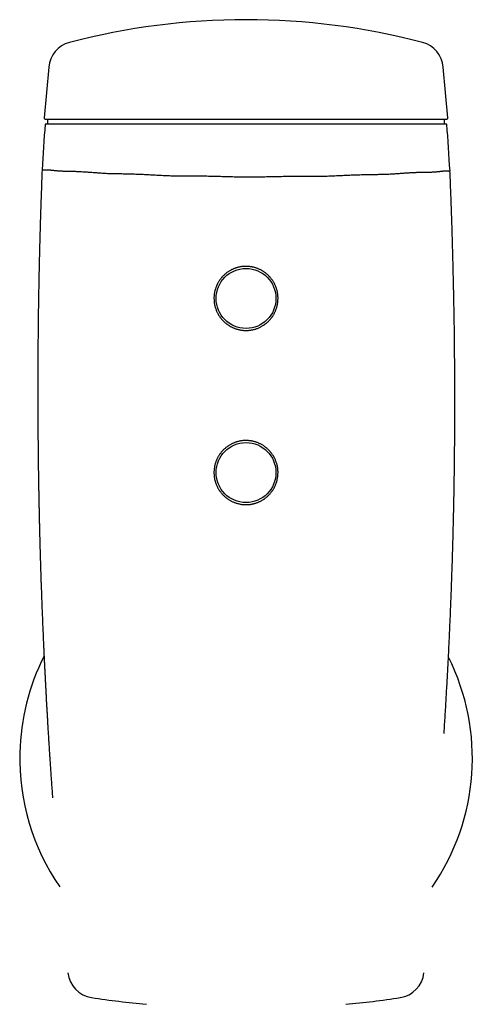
# Model space of a CAD drawing. Header units: millimetres. Extents: x 8 to 455, y 12 to 609.
# Tile 14 of 15: x 209 to 274, y 468 to 609. Entities that reach past the tile are written whole.
import ezdxf

# ---------------------------------------------------------------- set-up
doc = ezdxf.new("R2010")
doc.units = ezdxf.units.MM

msp = doc.modelspace()

# ---------------------------------------------------------------- linework, layer by layer
at = {"color": 7, "linetype": 'Continuous', "lineweight": 30}
for p, q in [((213.17, 602.12), (212.54, 594.83)), ((270.47, 594.83), (269.84, 602.12)), ((241.51, 593.91), (212.66, 593.91)), ((270.28, 594.61), (212.73, 594.61)), ((213.01, 594.61), (213.01, 593.91)), ((270.36, 593.91), (241.51, 593.91)), ((270.01, 593.91), (270.01, 594.61)), ((219.33, 468.56), (219.33, 468.56)), ((263.66, 468.56), (263.66, 468.56))]:
    msp.add_line(p, q, dxfattribs=at)
for centre in [(241.51, 568.91), (241.51, 543.91)]:
    msp.add_circle(centre, 4.3, dxfattribs=at)
for centre, radius, start, end in [((241.51, 508.91), 100, 90, 104.6915), ((241.51, 508.91), 100, 75.3085, 90), ((217.16, 601.77), 4, 104.6915, 175), ((265.85, 601.77), 4, 5, 75.3085), ((1709.16, 491.59), 1500, 176.08862, 176.33905), ((212.73, 594.81), 0.2, 175, 270), ((270.28, 594.81), 0.2, 270, 5), ((-1226.15, 491.59), 1500, 3.65379, 3.91138), ((241.51, 502.91), 32.5, 153.1788, 178.6571), ((241.51, 502.91), 32.5, 325.328, 26.5585), ((241.51, 502.91), 32.5, 178.6571, 214.594), ((219.92, 472.52), 4, 185.969, 261.4994), ((263.07, 472.51), 4, 278.493, 354.1708), ((241.51, 616.91), 150, 261.4996, 264.5236), ((241.51, 616.91), 150, 275.4764, 278.4928)]:
    msp.add_arc(centre, radius, start, end, dxfattribs=at)
for points, knots in [([(212.22, 587.37), (212.22, 587.26), (212.2, 586.8), (212.17, 586.02), (212.13, 585.01), (212.1, 584.01), (212.06, 583.02), (212.03, 582.04), (212, 581.07), (211.97, 580.09), (211.94, 579.11), (211.91, 578.12), (211.89, 577.14), (211.86, 576.17), (211.84, 575.21), (211.81, 574.26), (211.79, 573.33), (211.77, 572.4), (211.76, 571.48), (211.74, 570.58), (211.72, 569.68), (211.71, 568.81), (211.69, 567.97), (211.68, 567.16), (211.67, 566.35), (211.66, 565.55), (211.65, 564.79), (211.65, 564.06), (211.64, 563.36), (211.63, 562.67), (211.63, 561.99), (211.62, 561.32), (211.62, 560.65), (211.61, 559.97), (211.61, 559.28), (211.61, 558.57), (211.61, 557.88), (211.6, 557.19), (211.6, 556.52), (211.6, 555.86), (211.6, 555.2), (211.6, 554.56), (211.6, 553.92), (211.61, 553.3), (211.61, 552.69), (211.61, 552.1), (211.61, 551.52), (211.62, 550.96), (211.62, 550.42), (211.62, 549.91), (211.63, 549.41), (211.63, 548.91), (211.64, 548.42), (211.64, 547.95), (211.64, 547.48), (211.65, 547.01), (211.65, 546.54), (211.66, 546.07), (211.67, 545.62), (211.67, 545.17), (211.68, 544.73), (211.68, 544.3), (211.69, 543.88), (211.7, 543.47), (211.7, 543.07), (211.71, 542.68), (211.71, 542.3), (211.72, 541.93), (211.73, 541.58), (211.73, 541.24), (211.74, 540.92), (211.74, 540.6), (211.75, 540.27), (211.76, 539.94), (211.76, 539.6), (211.77, 539.26), (211.78, 538.94), (211.78, 538.63), (211.79, 538.32), (211.8, 538.01), (211.8, 537.71), (211.81, 537.4), (211.82, 537.11), (211.82, 536.82), (211.83, 536.55), (211.84, 536.28), (211.84, 536.03), (211.85, 535.79), (211.85, 535.55), (211.86, 535.33), (211.86, 535.12), (211.87, 534.93), (211.87, 534.74), (211.88, 534.58), (211.88, 534.46), (211.88, 534.36), (211.89, 534.27), (211.89, 534.18), (211.89, 534.11), (211.89, 534.04), (211.89, 533.97), (211.9, 533.91), (211.9, 533.85), (211.9, 533.8), (211.9, 533.76), (211.9, 533.72), (211.9, 533.68), (211.9, 533.63), (211.91, 533.57), (211.91, 533.51), (211.91, 533.44), (211.91, 533.36), (211.91, 533.27), (211.92, 533.17), (211.92, 533.06), (211.92, 532.95), (211.93, 532.82), (211.93, 532.68), (211.93, 532.54), (211.94, 532.39), (211.94, 532.23), (211.95, 532.05), (211.95, 531.86), (211.96, 531.67), (211.97, 531.47), (211.97, 531.25), (211.98, 531.04), (211.99, 530.82), (211.99, 530.6), (212, 530.38), (212.01, 530.15), (212.01, 529.91), (212.02, 529.64), (212.03, 529.36), (212.04, 529.04), (212.05, 528.72), (212.06, 528.4), (212.07, 528.08), (212.09, 527.77), (212.1, 527.45), (212.11, 527.11), (212.12, 526.78), (212.13, 526.43), (212.15, 526.07), (212.16, 525.71), (212.17, 525.34), (212.19, 524.95), (212.2, 524.56), (212.22, 524.17), (212.23, 523.76), (212.25, 523.35), (212.27, 522.92), (212.29, 522.49), (212.3, 522.03), (212.32, 521.56), (212.34, 521.09), (212.37, 520.6), (212.39, 520.1), (212.41, 519.59), (212.43, 519.07), (212.46, 518.54), (212.48, 518), (212.51, 517.45), (212.54, 516.89), (212.56, 516.33), (212.59, 515.77), (212.62, 515.22), (212.65, 514.66), (212.68, 514.09), (212.71, 513.51), (212.74, 512.92), (212.77, 512.33), (212.8, 511.72), (212.83, 511.11), (212.87, 510.5), (212.9, 509.88), (212.94, 509.25), (212.98, 508.62), (213.01, 507.98), (213.05, 507.32), (213.09, 506.65), (213.13, 505.98), (213.18, 505.3), (213.22, 504.61), (213.26, 503.92), (213.31, 503.22), (213.36, 502.52), (213.4, 501.81), (213.45, 501.08), (213.5, 500.34), (213.55, 499.59), (213.61, 498.83), (213.66, 498.07), (213.7, 497.53), (213.72, 497.24), (213.72, 497.21)], [0, 0, 0, 0, 0.0038041, 0.0150706, 0.0262404, 0.0373129, 0.0482871, 0.0591625, 0.0699382, 0.0806136, 0.0916889, 0.1026526, 0.1135039, 0.124242, 0.1348664, 0.1453763, 0.1557711, 0.1660502, 0.1762129, 0.1862588, 0.1961871, 0.2059975, 0.2151387, 0.2241741, 0.2331033, 0.2419259, 0.2506416, 0.2584718, 0.266213, 0.273865, 0.2814276, 0.2889004, 0.2962833, 0.303576, 0.3114937, 0.3193016, 0.3269998, 0.3345877, 0.3420653, 0.3494322, 0.3566884, 0.3638334, 0.3708672, 0.3777896, 0.3844797, 0.3910619, 0.3975361, 0.4039021, 0.4096654, 0.4153369, 0.4209164, 0.4264038, 0.4317991, 0.4371021, 0.4423128, 0.4474311, 0.4526938, 0.457855, 0.4629144, 0.4678721, 0.472728, 0.477482, 0.4821339, 0.4866839, 0.4911317, 0.4954774, 0.4997208, 0.5038621, 0.5076729, 0.5113928, 0.5150217, 0.5185595, 0.5220063, 0.5258818, 0.5296548, 0.5333317, 0.5369124, 0.540397, 0.5437853, 0.5470774, 0.5505875, 0.5539811, 0.5572582, 0.5604188, 0.5634627, 0.5663901, 0.5692008, 0.5718949, 0.5744724, 0.5769332, 0.5792365, 0.5814272, 0.5835054, 0.585471, 0.5866051, 0.5876979, 0.5887208, 0.5896481, 0.5904798, 0.5912159, 0.5919781, 0.5926755, 0.593311, 0.5938848, 0.5942993, 0.5947183, 0.5952107, 0.5957775, 0.5964185, 0.5971205, 0.5978941, 0.5987393, 0.5996563, 0.6007853, 0.6020068, 0.6033209, 0.6047276, 0.6062268, 0.6078186, 0.609503, 0.6112799, 0.6132408, 0.6153032, 0.6174672, 0.6197328, 0.6221, 0.6245688, 0.6268962, 0.6293071, 0.6318017, 0.6343798, 0.6370415, 0.6397868, 0.6431296, 0.6465885, 0.6501634, 0.6538544, 0.657248, 0.6607341, 0.6643126, 0.6679837, 0.6717472, 0.6756031, 0.6795514, 0.6835921, 0.6877252, 0.6919506, 0.6962683, 0.7006783, 0.7051805, 0.709775, 0.7144616, 0.7192404, 0.7243455, 0.7295516, 0.7348587, 0.7402667, 0.7457755, 0.7513851, 0.7571873, 0.7630934, 0.7691033, 0.7752168, 0.7814339, 0.7877544, 0.7938085, 0.7999543, 0.8061919, 0.812521, 0.8189416, 0.8254536, 0.8320568, 0.8387511, 0.8455363, 0.8524124, 0.859254, 0.866183, 0.8731991, 0.8803022, 0.8876237, 0.8950351, 0.9025362, 0.9101268, 0.9178067, 0.9254361, 0.9331513, 0.9409519, 0.9488379, 0.9569725, 0.9651954, 0.9735063, 0.981905, 0.9903913, 0.9989647, 1, 1, 1, 1]), ([(212.22, 587.37), (212.22, 587.37), (212.22, 587.37), (212.23, 587.37), (212.23, 587.37), (212.24, 587.36), (212.25, 587.36), (212.26, 587.36)], [0, 0, 0, 0, 0.119081, 0.3392606, 0.5594403, 0.7797202, 1, 1, 1, 1]), ([(212.26, 587.36), (212.26, 587.36), (212.28, 587.36), (212.32, 587.36), (212.37, 587.37), (212.43, 587.37), (212.49, 587.38), (212.57, 587.38), (212.65, 587.38), (212.74, 587.39), (212.84, 587.38), (212.94, 587.38), (213.05, 587.38), (213.17, 587.37), (213.3, 587.36), (213.43, 587.34), (213.57, 587.33), (213.72, 587.31), (213.87, 587.3), (214.03, 587.28), (214.19, 587.26), (214.36, 587.25), (214.54, 587.23), (214.72, 587.22), (214.91, 587.2), (215.1, 587.2), (215.31, 587.19), (215.54, 587.18), (215.77, 587.18), (216.01, 587.18), (216.25, 587.17), (216.51, 587.17), (216.77, 587.16), (217.04, 587.15), (217.31, 587.14), (217.6, 587.13), (217.9, 587.11), (218.21, 587.09), (218.53, 587.07), (218.86, 587.05), (219.19, 587.02), (219.53, 587), (219.86, 586.97), (220.2, 586.95), (220.55, 586.92), (220.9, 586.9), (221.25, 586.88), (221.62, 586.86), (221.98, 586.85), (222.35, 586.84), (222.72, 586.84), (223.1, 586.83), (223.49, 586.82), (223.88, 586.81), (224.27, 586.81), (224.67, 586.8), (225.07, 586.78), (225.48, 586.77), (225.89, 586.76), (226.3, 586.74), (226.72, 586.72), (227.15, 586.7), (227.58, 586.68), (228.02, 586.65), (228.47, 586.63), (228.91, 586.6), (229.37, 586.58), (229.82, 586.56), (230.27, 586.54), (230.73, 586.52), (231.18, 586.51), (231.64, 586.51), (232.11, 586.5), (232.57, 586.5), (233.04, 586.5), (233.51, 586.5), (233.98, 586.5), (234.45, 586.49), (234.92, 586.49), (235.4, 586.49), (235.88, 586.48), (236.36, 586.47), (236.85, 586.46), (237.34, 586.45), (237.83, 586.44), (238.32, 586.42), (238.81, 586.41), (239.3, 586.39), (239.79, 586.38), (240.28, 586.37), (240.77, 586.36), (241.26, 586.35), (241.76, 586.35), (242.25, 586.35), (242.74, 586.35), (243.22, 586.36), (243.71, 586.37), (244.19, 586.38), (244.68, 586.39), (245.16, 586.4), (245.64, 586.42), (246.13, 586.42), (246.61, 586.43), (247.1, 586.44), (247.58, 586.44), (248.06, 586.44), (248.54, 586.44), (249.01, 586.44), (249.49, 586.44), (249.96, 586.44), (250.43, 586.44), (250.89, 586.44), (251.36, 586.44), (251.82, 586.44), (252.27, 586.45), (252.72, 586.46), (253.16, 586.47), (253.61, 586.49), (254.05, 586.5), (254.48, 586.53), (254.92, 586.55), (255.35, 586.57), (255.78, 586.59), (256.2, 586.61), (256.63, 586.63), (257.05, 586.65), (257.46, 586.66), (257.87, 586.67), (258.27, 586.68), (258.67, 586.69), (259.07, 586.7), (259.46, 586.7), (259.85, 586.71), (260.23, 586.71), (260.6, 586.72), (260.96, 586.73), (261.32, 586.73), (261.67, 586.74), (262.02, 586.76), (262.37, 586.78), (262.7, 586.8), (263.04, 586.82), (263.37, 586.84), (263.69, 586.87), (264.01, 586.89), (264.33, 586.91), (264.63, 586.94), (264.93, 586.95), (265.22, 586.97), (265.5, 586.99), (265.78, 587), (266.06, 587.01), (266.32, 587.01), (266.58, 587.02), (266.83, 587.02), (267.07, 587.03), (267.3, 587.03), (267.53, 587.03), (267.75, 587.03), (267.97, 587.04), (268.17, 587.05), (268.35, 587.06), (268.5, 587.07), (268.63, 587.08), (268.75, 587.09), (268.88, 587.1), (269.02, 587.12), (269.17, 587.13), (269.32, 587.15), (269.45, 587.16), (269.58, 587.17), (269.7, 587.19), (269.82, 587.2), (269.93, 587.2), (270.04, 587.21), (270.14, 587.21), (270.23, 587.22), (270.32, 587.22), (270.4, 587.21), (270.47, 587.21), (270.53, 587.21), (270.59, 587.2), (270.64, 587.19), (270.69, 587.19), (270.72, 587.19), (270.74, 587.18), (270.76, 587.18), (270.77, 587.18), (270.78, 587.18)], [0, 0, 0, 0, 0.0057432, 0.0114873, 0.0172315, 0.0229748, 0.028747, 0.03452, 0.040293, 0.0460651, 0.0514812, 0.0568982, 0.0623151, 0.0677312, 0.0731722, 0.078614, 0.0840558, 0.0894969, 0.0947209, 0.099945, 0.1051744, 0.1104038, 0.1154841, 0.1205644, 0.1256502, 0.1307361, 0.1362212, 0.1417076, 0.1471944, 0.1526809, 0.1581661, 0.1636901, 0.1692153, 0.1747409, 0.1802661, 0.18579, 0.1916209, 0.1974523, 0.2032832, 0.2091312, 0.2149796, 0.2208276, 0.2263994, 0.2319715, 0.2375432, 0.2431303, 0.2487179, 0.254305, 0.2597862, 0.2652679, 0.2707492, 0.2762449, 0.2817409, 0.2872365, 0.2926839, 0.2981319, 0.30358, 0.3090273, 0.3144993, 0.3199721, 0.325445, 0.330917, 0.3364786, 0.3420406, 0.3476021, 0.3531782, 0.3587546, 0.3643306, 0.3698, 0.3752698, 0.3807391, 0.3862253, 0.3917119, 0.3971981, 0.402637, 0.4080766, 0.4135162, 0.4189551, 0.424418, 0.4298818, 0.4353455, 0.4408084, 0.4463341, 0.4518597, 0.4573918, 0.4629238, 0.4684067, 0.4738905, 0.4793742, 0.4848571, 0.4903667, 0.4958773, 0.5013879, 0.5068973, 0.5123213, 0.517746, 0.5231709, 0.5285949, 0.5340434, 0.5394926, 0.5449418, 0.5503903, 0.5558971, 0.561404, 0.5669172, 0.5724304, 0.5778945, 0.5833593, 0.5888242, 0.5942883, 0.5997769, 0.6052663, 0.6107557, 0.6162442, 0.6216446, 0.627046, 0.6324474, 0.6378479, 0.6432755, 0.6487039, 0.6541323, 0.6595599, 0.6650697, 0.6705795, 0.6760955, 0.6816116, 0.6870787, 0.6925467, 0.6980147, 0.7034819, 0.7089739, 0.7144667, 0.7199596, 0.7254516, 0.7308527, 0.7362546, 0.7416564, 0.7470574, 0.7524852, 0.7579139, 0.7633427, 0.7687707, 0.7743064, 0.7798421, 0.7853842, 0.7909262, 0.7964192, 0.8019131, 0.8074069, 0.8128999, 0.8184187, 0.8239384, 0.8294581, 0.8349769, 0.8404053, 0.8458345, 0.8512636, 0.856692, 0.8621448, 0.8675985, 0.873052, 0.8785047, 0.8822109, 0.8859172, 0.8896255, 0.8933338, 0.8983016, 0.9032696, 0.9082374, 0.9132155, 0.9181939, 0.9231719, 0.9282141, 0.9332566, 0.9382988, 0.9433523, 0.9484061, 0.9534596, 0.9586051, 0.963751, 0.9688965, 0.9740535, 0.9792108, 0.9843678, 0.9882746, 0.9921814, 0.9960907, 1, 1, 1, 1]), ([(269.95, 506.45), (269.95, 506.49), (270, 507.34), (270.11, 508.99), (270.25, 511.41), (270.39, 513.83), (270.52, 516.25), (270.64, 518.62), (270.75, 520.95), (270.85, 523.24), (270.94, 525.52), (271.03, 527.8), (271.11, 530.2), (271.19, 532.72), (271.26, 535.35), (271.32, 537.98), (271.38, 540.61), (271.42, 543.24), (271.45, 545.87), (271.48, 548.42), (271.49, 550.89), (271.5, 553.29), (271.5, 555.69), (271.49, 558.08), (271.47, 560.46), (271.45, 562.85), (271.42, 565.23), (271.38, 567.6), (271.33, 569.97), (271.28, 572.34), (271.22, 574.7), (271.16, 577.01), (271.09, 579.27), (271.01, 581.48), (270.94, 583.68), (270.86, 585.58), (270.82, 586.75), (270.8, 587.18)], [0, 0, 0, 0, 0.001496, 0.0315, 0.061508, 0.091519, 0.12153, 0.151537, 0.179825, 0.208105, 0.236376, 0.264635, 0.292881, 0.325542, 0.358179, 0.390788, 0.423368, 0.455914, 0.488424, 0.520894, 0.55062, 0.580308, 0.609955, 0.639559, 0.669116, 0.698626, 0.728084, 0.757489, 0.786837, 0.816126, 0.845353, 0.874515, 0.901949, 0.92932, 0.956625, 0.983863, 1, 1, 1, 1]), ([(270.78, 587.18), (270.78, 587.18), (270.79, 587.18), (270.8, 587.18), (270.8, 587.18), (270.8, 587.18)], [0, 0, 0, 0, 0.437401, 0.874801, 1, 1, 1, 1]), ([(241.51, 564.31), (241.45, 564.31), (241.33, 564.31), (241.16, 564.32), (240.97, 564.34), (240.77, 564.37), (240.56, 564.41), (240.37, 564.45), (240.18, 564.51), (240, 564.56), (239.83, 564.63), (239.66, 564.7), (239.5, 564.77), (239.34, 564.85), (239.17, 564.95), (239.01, 565.05), (238.87, 565.14), (238.75, 565.23), (238.64, 565.31), (238.52, 565.42), (238.38, 565.53), (238.25, 565.66), (238.12, 565.79), (238, 565.93), (237.88, 566.08), (237.77, 566.22), (237.69, 566.34), (237.61, 566.46), (237.53, 566.59), (237.45, 566.75), (237.36, 566.92), (237.27, 567.1), (237.2, 567.3), (237.13, 567.49), (237.07, 567.68), (237.02, 567.87), (236.99, 568.05), (236.95, 568.23), (236.93, 568.41), (236.92, 568.59), (236.91, 568.78), (236.9, 568.98), (236.91, 569.15), (236.92, 569.3), (236.93, 569.44), (236.95, 569.6), (236.98, 569.77), (237.02, 569.95), (237.07, 570.12), (237.12, 570.3), (237.18, 570.49), (237.24, 570.65), (237.3, 570.78), (237.36, 570.91), (237.43, 571.05), (237.52, 571.21), (237.61, 571.36), (237.71, 571.51), (237.82, 571.67), (237.94, 571.82), (238.05, 571.95), (238.14, 572.05), (238.24, 572.16), (238.36, 572.27), (238.49, 572.39), (238.63, 572.5), (238.78, 572.62), (238.93, 572.73), (239.09, 572.83), (239.24, 572.92), (239.37, 572.99), (239.5, 573.05), (239.64, 573.12), (239.81, 573.19), (239.98, 573.25), (240.16, 573.31), (240.34, 573.36), (240.53, 573.41), (240.7, 573.44), (240.84, 573.47), (240.98, 573.48), (241.14, 573.5), (241.32, 573.51), (241.5, 573.51), (241.69, 573.51), (241.88, 573.5), (242.07, 573.48), (242.24, 573.45), (242.38, 573.43), (242.52, 573.4), (242.68, 573.36), (242.85, 573.31), (243.02, 573.26), (243.19, 573.19), (243.36, 573.12), (243.54, 573.04), (243.69, 572.96), (243.82, 572.89), (243.94, 572.82), (244.07, 572.73), (244.22, 572.63), (244.36, 572.52), (244.5, 572.4), (244.65, 572.28), (244.78, 572.14), (244.9, 572.02), (245, 571.91), (245.09, 571.8), (245.19, 571.67), (245.29, 571.52), (245.39, 571.37), (245.49, 571.21), (245.58, 571.05), (245.67, 570.87), (245.74, 570.72), (245.79, 570.58), (245.84, 570.45), (245.89, 570.29), (245.95, 570.12), (245.99, 569.95), (246.03, 569.76), (246.06, 569.58), (246.08, 569.38), (246.1, 569.21), (246.1, 569.07), (246.11, 568.92), (246.1, 568.75), (246.09, 568.56), (246.07, 568.37), (246.05, 568.18), (246.01, 568), (245.97, 567.81), (245.92, 567.62), (245.86, 567.44), (245.8, 567.27), (245.73, 567.1), (245.66, 566.94), (245.58, 566.78), (245.49, 566.61), (245.39, 566.45), (245.3, 566.3), (245.21, 566.19), (245.13, 566.07), (245.02, 565.95), (244.91, 565.81), (244.78, 565.68), (244.65, 565.55), (244.51, 565.43), (244.36, 565.3), (244.22, 565.2), (244.1, 565.11), (243.98, 565.04), (243.85, 564.95), (243.7, 564.87), (243.53, 564.78), (243.34, 564.69), (243.15, 564.61), (242.95, 564.54), (242.76, 564.49), (242.59, 564.44), (242.44, 564.41), (242.29, 564.38), (242.13, 564.35), (241.95, 564.33), (241.79, 564.32), (241.64, 564.31), (241.55, 564.31), (241.51, 564.31)], [0, 0, 0, 0, 0.006007, 0.012016, 0.018024, 0.025494, 0.032964, 0.039694, 0.046424, 0.053194, 0.059364, 0.065538, 0.071713, 0.077883, 0.084565, 0.091251, 0.097934, 0.102149, 0.106365, 0.112588, 0.118815, 0.125043, 0.131265, 0.138005, 0.144748, 0.151488, 0.15574, 0.159992, 0.166092, 0.172195, 0.178295, 0.18588, 0.193466, 0.200301, 0.207136, 0.214012, 0.220235, 0.226462, 0.23269, 0.238912, 0.245656, 0.252402, 0.259146, 0.263401, 0.267657, 0.273817, 0.279982, 0.286147, 0.292308, 0.298982, 0.305659, 0.312332, 0.316543, 0.320754, 0.326923, 0.333098, 0.339272, 0.345442, 0.352124, 0.358809, 0.365492, 0.369707, 0.373922, 0.380148, 0.386379, 0.392609, 0.398835, 0.40558, 0.412327, 0.419072, 0.423327, 0.427582, 0.433821, 0.440065, 0.446308, 0.452547, 0.459308, 0.466072, 0.472832, 0.477098, 0.481365, 0.487559, 0.493758, 0.499957, 0.506151, 0.512863, 0.519578, 0.526289, 0.530524, 0.534759, 0.540929, 0.547104, 0.553279, 0.559449, 0.566132, 0.572818, 0.579502, 0.583718, 0.587934, 0.594141, 0.600353, 0.606564, 0.612771, 0.619494, 0.626221, 0.632944, 0.637185, 0.641427, 0.647668, 0.653915, 0.660162, 0.666404, 0.673167, 0.679933, 0.686696, 0.690964, 0.695231, 0.701443, 0.70766, 0.713877, 0.720088, 0.72682, 0.733554, 0.740286, 0.744534, 0.748782, 0.755357, 0.761937, 0.768518, 0.775093, 0.781786, 0.788485, 0.795184, 0.801877, 0.808051, 0.814229, 0.820407, 0.826581, 0.833268, 0.839957, 0.846643, 0.850861, 0.855079, 0.861319, 0.867565, 0.87381, 0.88005, 0.88681, 0.893573, 0.900333, 0.904598, 0.908863, 0.914958, 0.921056, 0.927151, 0.934732, 0.942312, 0.949143, 0.955975, 0.962847, 0.967459, 0.97207, 0.978262, 0.984455, 0.990646, 0.995323, 1, 1, 1, 1]), ([(241.51, 539.31), (241.45, 539.31), (241.33, 539.31), (241.16, 539.33), (240.97, 539.34), (240.77, 539.37), (240.56, 539.41), (240.36, 539.46), (240.18, 539.51), (240, 539.57), (239.82, 539.63), (239.66, 539.7), (239.49, 539.77), (239.33, 539.86), (239.17, 539.95), (239, 540.05), (238.86, 540.15), (238.74, 540.23), (238.63, 540.32), (238.51, 540.42), (238.37, 540.54), (238.24, 540.67), (238.12, 540.8), (237.99, 540.94), (237.87, 541.1), (237.77, 541.23), (237.68, 541.35), (237.6, 541.47), (237.52, 541.61), (237.43, 541.77), (237.35, 541.93), (237.28, 542.1), (237.2, 542.28), (237.14, 542.46), (237.09, 542.63), (237.05, 542.77), (237.02, 542.91), (236.98, 543.06), (236.95, 543.24), (236.93, 543.42), (236.91, 543.6), (236.91, 543.79), (236.9, 543.98), (236.91, 544.16), (236.92, 544.3), (236.93, 544.44), (236.96, 544.6), (236.99, 544.78), (237.02, 544.95), (237.07, 545.13), (237.12, 545.31), (237.18, 545.49), (237.24, 545.65), (237.3, 545.78), (237.36, 545.91), (237.43, 546.05), (237.52, 546.21), (237.61, 546.36), (237.71, 546.51), (237.82, 546.67), (237.94, 546.82), (238.05, 546.95), (238.15, 547.06), (238.24, 547.16), (238.36, 547.27), (238.49, 547.39), (238.63, 547.51), (238.79, 547.63), (238.97, 547.75), (239.14, 547.86), (239.31, 547.96), (239.48, 548.05), (239.65, 548.12), (239.82, 548.19), (239.99, 548.26), (240.16, 548.31), (240.35, 548.37), (240.54, 548.41), (240.71, 548.44), (240.85, 548.47), (240.99, 548.49), (241.15, 548.5), (241.33, 548.51), (241.51, 548.51), (241.7, 548.51), (241.88, 548.5), (242.08, 548.48), (242.25, 548.45), (242.39, 548.43), (242.53, 548.4), (242.69, 548.36), (242.88, 548.31), (243.06, 548.25), (243.23, 548.18), (243.41, 548.1), (243.58, 548.02), (243.75, 547.93), (243.92, 547.83), (244.07, 547.73), (244.22, 547.63), (244.36, 547.52), (244.5, 547.4), (244.64, 547.28), (244.78, 547.14), (244.9, 547.02), (244.99, 546.91), (245.08, 546.8), (245.18, 546.68), (245.28, 546.54), (245.39, 546.38), (245.5, 546.2), (245.6, 546.02), (245.69, 545.84), (245.76, 545.65), (245.83, 545.47), (245.89, 545.3), (245.94, 545.13), (245.99, 544.95), (246.03, 544.77), (246.06, 544.58), (246.08, 544.39), (246.1, 544.22), (246.1, 544.07), (246.11, 543.93), (246.1, 543.77), (246.09, 543.59), (246.08, 543.41), (246.05, 543.23), (246.02, 543.04), (245.98, 542.85), (245.94, 542.69), (245.9, 542.55), (245.85, 542.41), (245.8, 542.26), (245.73, 542.1), (245.66, 541.93), (245.58, 541.77), (245.49, 541.61), (245.39, 541.44), (245.29, 541.3), (245.21, 541.18), (245.12, 541.07), (245.02, 540.95), (244.9, 540.81), (244.78, 540.68), (244.65, 540.55), (244.51, 540.43), (244.36, 540.3), (244.22, 540.2), (244.1, 540.11), (243.98, 540.04), (243.85, 539.95), (243.69, 539.86), (243.53, 539.78), (243.36, 539.7), (243.18, 539.63), (243, 539.56), (242.84, 539.51), (242.69, 539.47), (242.57, 539.44), (242.44, 539.41), (242.3, 539.38), (242.13, 539.35), (241.96, 539.33), (241.79, 539.32), (241.64, 539.31), (241.55, 539.31), (241.51, 539.31)], [0, 0, 0, 0, 0.006026, 0.0120542, 0.0180802, 0.0255735, 0.0330667, 0.0398176, 0.0465685, 0.0533594, 0.0595489, 0.0657432, 0.0719375, 0.078127, 0.0848315, 0.091539, 0.0982435, 0.1024731, 0.1067026, 0.1129287, 0.1191595, 0.1253904, 0.1316165, 0.138361, 0.1451086, 0.1518531, 0.1561082, 0.1603634, 0.1666068, 0.1728551, 0.1791033, 0.1853467, 0.1921122, 0.1988808, 0.2056463, 0.2099157, 0.2141851, 0.2203785, 0.2265768, 0.232775, 0.2389684, 0.2456796, 0.2523939, 0.2591051, 0.26334, 0.2675749, 0.273728, 0.2798858, 0.2860436, 0.2921968, 0.2988618, 0.3055299, 0.312195, 0.3163996, 0.3206042, 0.3267946, 0.3329896, 0.3391847, 0.3453751, 0.3520795, 0.3587869, 0.3654913, 0.3697204, 0.3739496, 0.3800382, 0.3861291, 0.3922177, 0.3997882, 0.4073586, 0.4141787, 0.4209988, 0.4278594, 0.4341086, 0.4403626, 0.4466166, 0.4528656, 0.4596381, 0.4664137, 0.4731861, 0.4774602, 0.4817342, 0.4879118, 0.4940942, 0.5002766, 0.5064542, 0.513148, 0.519845, 0.5265389, 0.5307628, 0.5349866, 0.5415432, 0.5481055, 0.5546678, 0.5612245, 0.5678972, 0.5745758, 0.5812545, 0.5879272, 0.5941218, 0.600321, 0.6065203, 0.6127149, 0.6194239, 0.6261359, 0.632845, 0.6370771, 0.6413092, 0.6473994, 0.6534919, 0.6595822, 0.6671549, 0.6747277, 0.6815502, 0.6883726, 0.6952358, 0.7014769, 0.7077229, 0.7139688, 0.7202099, 0.7269735, 0.7337402, 0.7405038, 0.7447722, 0.7490406, 0.7552166, 0.7613974, 0.7675782, 0.7737542, 0.7804458, 0.7871405, 0.7938321, 0.7980542, 0.8022763, 0.8084369, 0.8146022, 0.8207674, 0.826928, 0.8336007, 0.8402764, 0.846949, 0.8511583, 0.8553676, 0.8615786, 0.8677943, 0.87401, 0.880221, 0.8869487, 0.8936793, 0.900407, 0.9046513, 0.9088956, 0.9151397, 0.9213885, 0.9276373, 0.9338814, 0.940647, 0.9474158, 0.9541814, 0.9584507, 0.9627199, 0.9673475, 0.971975, 0.9781873, 0.984402, 0.9906143, 0.9953071, 1, 1, 1, 1])]:
    msp.add_open_spline(points, degree=3, knots=knots, dxfattribs=at)

doc.saveas('drawing.dxf')
